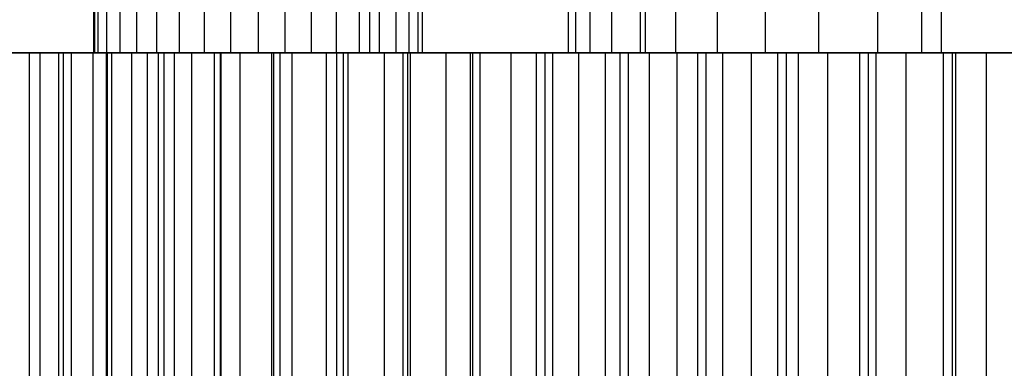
# Model space of a CAD drawing. Extents: x -125 to 125, y -143 to 0.
# Tile 173 of 241: x -17.64 to -5.7, y -23.62 to -19.4. Entities that reach past the tile are written whole.
import ezdxf

# ---------------------------------------------------------------- set-up
doc = ezdxf.new("R2010")
doc.units = 0
doc.header["$LTSCALE"] = 25.4
doc.layers.get('0').update_dxf_attribs({"linetype": 'CONTINUOUS'})

# ---------------------------------------------------------------- blocks, each defined once
blk = doc.blocks.new('NL2500026672_STL')
at = {"color": 0}
for p, q in [((-16.743, -19.8, 0.165), (-16.743, -19, 0.165)), ((-16.743, -19.8, 0.165), (-16.743, -19, 0.165)), ((-16.732, -19, 123.875), (-16.732, -19.8, 123.875)), ((-16.732, -19, 123.875), (-16.732, -19.8, 123.875)), ((-16.689, -19.8, -0.491), (-16.689, -19, -0.491)), ((-16.689, -19.8, -0.491), (-16.689, -19, -0.491)), ((-16.582, -19.8, 0.803), (-16.582, -19, 0.803)), ((-16.582, -19.8, 0.803), (-16.582, -19, 0.803)), ((-16.424, -19.8, -1.094), (-16.424, -19, -1.094)), ((-16.424, -19.8, -1.094), (-16.424, -19, -1.094)), ((-16.221, -19.8, 1.355), (-16.221, -19, 1.355)), ((-16.221, -19.8, 1.355), (-16.221, -19, 1.355)), ((-15.978, -19.8, -1.578), (-15.978, -19, -1.578)), ((-15.978, -19.8, -1.578), (-15.978, -19, -1.578)), ((-15.702, -19.8, 1.759), (-15.702, -19, 1.759)), ((-15.702, -19.8, 1.759), (-15.702, -19, 1.759)), ((-15.399, -19.8, -1.892), (-15.399, -19, -1.892)), ((-15.399, -19.8, -1.892), (-15.399, -19, -1.892)), ((-15.079, -19.8, 1.973), (-15.079, -19, 1.973)), ((-15.079, -19.8, 1.973), (-15.079, -19, 1.973)), ((-14.75, -19, -2), (-14.75, -19.8, -2)), ((-14.75, -19, -2), (-14.75, -19.8, -2)), ((-14.421, -19.8, 1.973), (-14.421, -19, 1.973)), ((-14.421, -19.8, 1.973), (-14.421, -19, 1.973)), ((-14.101, -19.8, -1.892), (-14.101, -19, -1.892)), ((-14.101, -19.8, -1.892), (-14.101, -19, -1.892)), ((-13.798, -19.8, 1.759), (-13.798, -19, 1.759)), ((-13.798, -19.8, 1.759), (-13.798, -19, 1.759)), ((-13.522, -19.8, -1.578), (-13.522, -19, -1.578)), ((-13.522, -19.8, -1.578), (-13.522, -19, -1.578)), ((-13.4, -19, -124.28), (-13.4, -19.8, -124.28)), ((-13.4, -19, -124.28), (-13.4, -19.8, -124.28)), ((-13.279, -19.8, 1.355), (-13.279, -19, 1.355)), ((-13.279, -19.8, 1.355), (-13.279, -19, 1.355)), ((-13.076, -19.8, -1.094), (-13.076, -19, -1.094)), ((-13.076, -19.8, -1.094), (-13.076, -19, -1.094)), ((-12.918, -19.8, 0.803), (-12.918, -19, 0.803)), ((-12.918, -19.8, 0.803), (-12.918, -19, 0.803)), ((-12.811, -19.8, -0.491), (-12.811, -19, -0.491)), ((-12.811, -19.8, -0.491), (-12.811, -19, -0.491)), ((-12.757, -19.8, 0.165), (-12.757, -19, 0.165)), ((-12.757, -19.8, 0.165), (-12.757, -19, 0.165)), ((-10.989, -19.8, 0.494), (-10.989, -19, 0.494)), ((-10.989, -19.8, 0.494), (-10.989, -19, 0.494)), ((-10.9, -19.8, -1.477), (-10.9, -19, -1.477)), ((-10.9, -19.8, -1.477), (-10.9, -19, -1.477)), ((-10.724, -19.8, 2.448), (-10.724, -19, 2.448)), ((-10.724, -19.8, 2.448), (-10.724, -19, 2.448)), ((-10.462, -19.8, -3.399), (-10.462, -19, -3.399)), ((-10.462, -19.8, -3.399), (-10.462, -19, -3.399)), ((-10.115, -19.8, 4.323), (-10.115, -19, 4.323)), ((-10.115, -19.8, 4.323), (-10.115, -19, 4.323)), ((-10.058, -19, 124.595), (-10.058, -19.8, 124.595)), ((-10.058, -19, 124.595), (-10.058, -19.8, 124.595)), ((-9.687, -19.8, -5.213), (-9.687, -19, -5.213)), ((-9.687, -19.8, -5.213), (-9.687, -19, -5.213)), ((-9.18, -19.8, 6.06), (-9.18, -19, 6.06)), ((-9.18, -19.8, 6.06), (-9.18, -19, 6.06)), ((-8.6, -19.8, -6.858), (-8.6, -19, -6.858)), ((-8.6, -19.8, -6.858), (-8.6, -19, -6.858)), ((-7.951, -19.8, 7.602), (-7.951, -19, 7.602)), ((-7.951, -19.8, 7.602), (-7.951, -19, 7.602)), ((-7.237, -19.8, -8.284), (-7.237, -19, -8.284)), ((-7.237, -19.8, -8.284), (-7.237, -19, -8.284)), ((-6.71, -19, -124.82), (-6.71, -19.8, -124.82)), ((-6.71, -19, -124.82), (-6.71, -19.8, -124.82)), ((-6.466, -19.8, 8.899), (-6.466, -19, 8.899)), ((-6.466, -19.8, 8.899), (-6.466, -19, 8.899)), ((-23.357, -19.8, 122.798), (-16.732, -19.8, 123.875)), ((-23.357, -19.8, 122.798), (-16.732, -19.8, 123.875)), ((-13.4, -19.8, -124.28), (-20.051, -19.8, -123.381)), ((-13.4, -19.8, -124.28), (-20.051, -19.8, -123.381)), ((-17.526, -19.8, 5.923), (-17.831, -19.8, 4.931)), ((-17.526, -19.8, 5.923), (-17.831, -19.8, 4.931)), ((-17.721, -19.8, -5.311), (-17.396, -19.8, -6.296)), ((-17.721, -19.8, -5.311), (-17.396, -19.8, -6.296)), ((-17.166, -19.8, -10.262), (-17.697, -19.8, -9.318)), ((-17.166, -19.8, -10.262), (-17.697, -19.8, -9.318)), ((-17.643, -19.8, 9.419), (-17.108, -19.8, 10.36)), ((-17.643, -19.8, 9.419), (-17.108, -19.8, 10.36)), ((-17.166, -19.8, 6.897), (-17.526, -19.8, 5.923)), ((-17.526, -19.8, 5.923), (-17.526, -25.8, 5.923)), ((-17.526, -19.8, 5.923), (-17.526, -25.8, 5.923)), ((-17.166, -19.8, 6.897), (-17.526, -19.8, 5.923)), ((-17.396, -19.8, -6.296), (-17.015, -19.8, -7.262)), ((-17.396, -19.8, -6.296), (-17.015, -19.8, -7.262)), ((-17.396, -19.8, -6.296), (-17.396, -25.8, -6.296)), ((-17.396, -19.8, -6.296), (-17.396, -25.8, -6.296)), ((-16.586, -19.8, -11.176), (-17.166, -19.8, -10.262)), ((-16.753, -19.8, 7.848), (-17.166, -19.8, 6.897)), ((-17.166, -25.8, -10.262), (-17.166, -19.8, -10.262)), ((-16.586, -19.8, -11.176), (-17.166, -19.8, -10.262)), ((-17.166, -25.8, -10.262), (-17.166, -19.8, -10.262)), ((-17.166, -25.8, 6.897), (-17.166, -19.8, 6.897)), ((-16.753, -19.8, 7.848), (-17.166, -19.8, 6.897)), ((-17.166, -25.8, 6.897), (-17.166, -19.8, 6.897)), ((-17.108, -19.8, 10.36), (-16.522, -19.8, 11.271)), ((-17.108, -25.8, 10.36), (-17.108, -19.8, 10.36)), ((-17.108, -19.8, 10.36), (-16.522, -19.8, 11.271)), ((-17.108, -25.8, 10.36), (-17.108, -19.8, 10.36)), ((-17.015, -19.8, -7.262), (-16.581, -19.8, -8.205)), ((-17.015, -19.8, -7.262), (-16.581, -19.8, -8.205)), ((-17.015, -19.8, -7.262), (-17.015, -25.8, -7.262)), ((-17.015, -19.8, -7.262), (-17.015, -25.8, -7.262)), ((-16.286, -19.8, 8.775), (-16.753, -19.8, 7.848)), ((-16.753, -19.8, 7.848), (-16.753, -25.8, 7.848)), ((-16.753, -19.8, 7.848), (-16.753, -25.8, 7.848)), ((-16.286, -19.8, 8.775), (-16.753, -19.8, 7.848)), ((-16.689, -19.8, -0.491), (-16.743, -19.8, 0.165)), ((-16.743, -19.8, 0.165), (-16.582, -19.8, 0.803)), ((-16.743, -19.8, 0.165), (-16.582, -19.8, 0.803)), ((-16.689, -19.8, -0.491), (-16.743, -19.8, 0.165)), ((-16.732, -19.8, 123.875), (-10.058, -19.8, 124.595)), ((-16.732, -19.8, 123.875), (-10.058, -19.8, 124.595)), ((-16.424, -19.8, -1.094), (-16.689, -19.8, -0.491)), ((-16.424, -19.8, -1.094), (-16.689, -19.8, -0.491)), ((-15.956, -19.8, -12.058), (-16.586, -19.8, -11.176)), ((-16.586, -25.8, -11.176), (-16.586, -19.8, -11.176)), ((-15.956, -19.8, -12.058), (-16.586, -19.8, -11.176)), ((-16.586, -25.8, -11.176), (-16.586, -19.8, -11.176)), ((-16.582, -19.8, 0.803), (-16.221, -19.8, 1.355)), ((-16.582, -19.8, 0.803), (-16.221, -19.8, 1.355)), ((-16.581, -19.8, -8.205), (-16.095, -19.8, -9.121)), ((-16.581, -19.8, -8.205), (-16.095, -19.8, -9.121)), ((-16.581, -19.8, -8.205), (-16.581, -25.8, -8.205)), ((-16.581, -19.8, -8.205), (-16.581, -25.8, -8.205)), ((-16.522, -19.8, 11.271), (-15.887, -19.8, 12.149)), ((-16.522, -25.8, 11.271), (-16.522, -19.8, 11.271)), ((-16.522, -19.8, 11.271), (-15.887, -19.8, 12.149)), ((-16.522, -25.8, 11.271), (-16.522, -19.8, 11.271)), ((-15.978, -19.8, -1.578), (-16.424, -19.8, -1.094)), ((-15.978, -19.8, -1.578), (-16.424, -19.8, -1.094)), ((-15.769, -19.8, 9.675), (-16.286, -19.8, 8.775)), ((-16.286, -19.8, 8.775), (-16.286, -25.8, 8.775)), ((-16.286, -19.8, 8.775), (-16.286, -25.8, 8.775)), ((-15.769, -19.8, 9.675), (-16.286, -19.8, 8.775)), ((-16.221, -19.8, 1.355), (-15.702, -19.8, 1.759)), ((-16.221, -19.8, 1.355), (-15.702, -19.8, 1.759)), ((-16.095, -19.8, -9.121), (-15.558, -19.8, -10.009)), ((-16.095, -19.8, -9.121), (-15.558, -19.8, -10.009)), ((-16.095, -19.8, -9.121), (-16.095, -25.8, -9.121)), ((-16.095, -19.8, -9.121), (-16.095, -25.8, -9.121)), ((-15.399, -19.8, -1.892), (-15.978, -19.8, -1.578)), ((-15.399, -19.8, -1.892), (-15.978, -19.8, -1.578)), ((-15.28, -19.8, -12.904), (-15.956, -19.8, -12.058)), ((-15.956, -25.8, -12.058), (-15.956, -19.8, -12.058)), ((-15.28, -19.8, -12.904), (-15.956, -19.8, -12.058)), ((-15.956, -25.8, -12.058), (-15.956, -19.8, -12.058)), ((-15.887, -19.8, 12.149), (-15.206, -19.8, 12.991)), ((-15.887, -25.8, 12.149), (-15.887, -19.8, 12.149)), ((-15.887, -19.8, 12.149), (-15.206, -19.8, 12.991)), ((-15.887, -25.8, 12.149), (-15.887, -19.8, 12.149)), ((-15.201, -19.8, 10.544), (-15.769, -19.8, 9.675)), ((-15.769, -19.8, 9.675), (-15.769, -25.8, 9.675)), ((-15.769, -19.8, 9.675), (-15.769, -25.8, 9.675)), ((-15.201, -19.8, 10.544), (-15.769, -19.8, 9.675)), ((-15.702, -19.8, 1.759), (-15.079, -19.8, 1.973)), ((-15.702, -19.8, 1.759), (-15.079, -19.8, 1.973)), ((-15.558, -19.8, -10.009), (-14.973, -19.8, -10.866)), ((-15.558, -19.8, -10.009), (-14.973, -19.8, -10.866)), ((-15.558, -19.8, -10.009), (-15.558, -25.8, -10.009)), ((-15.558, -19.8, -10.009), (-15.558, -25.8, -10.009)), ((-14.75, -19.8, -2), (-15.399, -19.8, -1.892)), ((-14.75, -19.8, -2), (-15.399, -19.8, -1.892)), ((-14.559, -19.8, -13.713), (-15.28, -19.8, -12.904)), ((-15.28, -25.8, -12.904), (-15.28, -19.8, -12.904)), ((-14.559, -19.8, -13.713), (-15.28, -19.8, -12.904)), ((-15.28, -25.8, -12.904), (-15.28, -19.8, -12.904)), ((-15.206, -19.8, 12.991), (-14.481, -19.8, 13.795)), ((-15.206, -25.8, 12.991), (-15.206, -19.8, 12.991)), ((-15.206, -19.8, 12.991), (-14.481, -19.8, 13.795)), ((-15.206, -25.8, 12.991), (-15.206, -19.8, 12.991)), ((-14.586, -19.8, 11.379), (-15.201, -19.8, 10.544)), ((-15.201, -19.8, 10.544), (-15.201, -25.8, 10.544)), ((-15.201, -19.8, 10.544), (-15.201, -25.8, 10.544)), ((-14.586, -19.8, 11.379), (-15.201, -19.8, 10.544)), ((-15.079, -19.8, 1.973), (-14.421, -19.8, 1.973)), ((-15.079, -19.8, 1.973), (-14.421, -19.8, 1.973)), ((-14.973, -19.8, -10.866), (-14.34, -19.8, -11.688)), ((-14.973, -19.8, -10.866), (-14.34, -19.8, -11.688)), ((-14.973, -19.8, -10.866), (-14.973, -25.8, -10.866)), ((-14.973, -19.8, -10.866), (-14.973, -25.8, -10.866)), ((-14.101, -19.8, -1.892), (-14.75, -19.8, -2)), ((-14.101, -19.8, -1.892), (-14.75, -19.8, -2)), ((-13.925, -19.8, 12.179), (-14.586, -19.8, 11.379)), ((-14.586, -19.8, 11.379), (-14.586, -25.8, 11.379)), ((-14.586, -19.8, 11.379), (-14.586, -25.8, 11.379)), ((-13.925, -19.8, 12.179), (-14.586, -19.8, 11.379)), ((-13.795, -19.8, -14.481), (-14.559, -19.8, -13.713)), ((-14.559, -25.8, -13.713), (-14.559, -19.8, -13.713)), ((-13.795, -19.8, -14.481), (-14.559, -19.8, -13.713)), ((-14.559, -25.8, -13.713), (-14.559, -19.8, -13.713)), ((-14.481, -19.8, 13.795), (-13.713, -19.8, 14.559)), ((-14.481, -25.8, 13.795), (-14.481, -19.8, 13.795)), ((-14.481, -19.8, 13.795), (-13.713, -19.8, 14.559)), ((-14.481, -25.8, 13.795), (-14.481, -19.8, 13.795)), ((-14.421, -19.8, 1.973), (-13.798, -19.8, 1.759)), ((-14.421, -19.8, 1.973), (-13.798, -19.8, 1.759)), ((-14.34, -19.8, -11.688), (-13.662, -19.8, -12.474)), ((-14.34, -19.8, -11.688), (-13.662, -19.8, -12.474)), ((-14.34, -19.8, -11.688), (-14.34, -25.8, -11.688)), ((-14.34, -19.8, -11.688), (-14.34, -25.8, -11.688)), ((-13.522, -19.8, -1.578), (-14.101, -19.8, -1.892)), ((-13.522, -19.8, -1.578), (-14.101, -19.8, -1.892)), ((-13.221, -19.8, 12.941), (-13.925, -19.8, 12.179)), ((-13.925, -19.8, 12.179), (-13.925, -25.8, 12.179)), ((-13.925, -19.8, 12.179), (-13.925, -25.8, 12.179)), ((-13.221, -19.8, 12.941), (-13.925, -19.8, 12.179)), ((-13.798, -19.8, 1.759), (-13.279, -19.8, 1.355)), ((-13.798, -19.8, 1.759), (-13.279, -19.8, 1.355)), ((-12.991, -19.8, -15.206), (-13.795, -19.8, -14.481)), ((-13.795, -25.8, -14.481), (-13.795, -19.8, -14.481)), ((-12.991, -19.8, -15.206), (-13.795, -19.8, -14.481)), ((-13.795, -25.8, -14.481), (-13.795, -19.8, -14.481)), ((-13.713, -19.8, 14.559), (-12.904, -19.8, 15.28)), ((-13.713, -25.8, 14.559), (-13.713, -19.8, 14.559)), ((-13.713, -19.8, 14.559), (-12.904, -19.8, 15.28)), ((-13.713, -25.8, 14.559), (-13.713, -19.8, 14.559)), ((-13.662, -19.8, -12.474), (-12.941, -19.8, -13.221)), ((-13.662, -19.8, -12.474), (-12.941, -19.8, -13.221)), ((-13.662, -19.8, -12.474), (-13.662, -25.8, -12.474)), ((-13.662, -19.8, -12.474), (-13.662, -25.8, -12.474)), ((-13.076, -19.8, -1.094), (-13.522, -19.8, -1.578)), ((-13.076, -19.8, -1.094), (-13.522, -19.8, -1.578)), ((-6.71, -19.8, -124.82), (-13.4, -19.8, -124.28)), ((-6.71, -19.8, -124.82), (-13.4, -19.8, -124.28)), ((-13.279, -19.8, 1.355), (-12.918, -19.8, 0.803)), ((-13.279, -19.8, 1.355), (-12.918, -19.8, 0.803)), ((-12.474, -19.8, 13.662), (-13.221, -19.8, 12.941)), ((-13.221, -19.8, 12.941), (-13.221, -25.8, 12.941)), ((-13.221, -19.8, 12.941), (-13.221, -25.8, 12.941)), ((-12.474, -19.8, 13.662), (-13.221, -19.8, 12.941)), ((-12.811, -19.8, -0.491), (-13.076, -19.8, -1.094)), ((-12.811, -19.8, -0.491), (-13.076, -19.8, -1.094)), ((-12.149, -19.8, -15.887), (-12.991, -19.8, -15.206)), ((-12.991, -25.8, -15.206), (-12.991, -19.8, -15.206)), ((-12.149, -19.8, -15.887), (-12.991, -19.8, -15.206)), ((-12.991, -25.8, -15.206), (-12.991, -19.8, -15.206)), ((-12.941, -19.8, -13.221), (-12.179, -19.8, -13.925)), ((-12.941, -19.8, -13.221), (-12.179, -19.8, -13.925)), ((-12.941, -19.8, -13.221), (-12.941, -25.8, -13.221)), ((-12.941, -19.8, -13.221), (-12.941, -25.8, -13.221)), ((-12.918, -19.8, 0.803), (-12.757, -19.8, 0.165)), ((-12.918, -19.8, 0.803), (-12.757, -19.8, 0.165)), ((-12.904, -19.8, 15.28), (-12.058, -19.8, 15.956)), ((-12.904, -25.8, 15.28), (-12.904, -19.8, 15.28)), ((-12.904, -19.8, 15.28), (-12.058, -19.8, 15.956)), ((-12.904, -25.8, 15.28), (-12.904, -19.8, 15.28)), ((-12.757, -19.8, 0.165), (-12.811, -19.8, -0.491)), ((-12.757, -19.8, 0.165), (-12.811, -19.8, -0.491)), ((-11.688, -19.8, 14.34), (-12.474, -19.8, 13.662)), ((-12.474, -19.8, 13.662), (-12.474, -25.8, 13.662)), ((-12.474, -19.8, 13.662), (-12.474, -25.8, 13.662)), ((-11.688, -19.8, 14.34), (-12.474, -19.8, 13.662)), ((-12.179, -19.8, -13.925), (-11.379, -19.8, -14.586)), ((-12.179, -19.8, -13.925), (-11.379, -19.8, -14.586)), ((-12.179, -19.8, -13.925), (-12.179, -25.8, -13.925)), ((-12.179, -19.8, -13.925), (-12.179, -25.8, -13.925)), ((-11.271, -19.8, -16.522), (-12.149, -19.8, -15.887)), ((-12.149, -25.8, -15.887), (-12.149, -19.8, -15.887)), ((-11.271, -19.8, -16.522), (-12.149, -19.8, -15.887)), ((-12.149, -25.8, -15.887), (-12.149, -19.8, -15.887)), ((-12.058, -19.8, 15.956), (-11.176, -19.8, 16.586)), ((-12.058, -25.8, 15.956), (-12.058, -19.8, 15.956)), ((-12.058, -19.8, 15.956), (-11.176, -19.8, 16.586)), ((-12.058, -25.8, 15.956), (-12.058, -19.8, 15.956)), ((-10.866, -19.8, 14.973), (-11.688, -19.8, 14.34)), ((-11.688, -19.8, 14.34), (-11.688, -25.8, 14.34)), ((-11.688, -19.8, 14.34), (-11.688, -25.8, 14.34)), ((-10.866, -19.8, 14.973), (-11.688, -19.8, 14.34)), ((-11.379, -19.8, -14.586), (-10.544, -19.8, -15.201)), ((-11.379, -19.8, -14.586), (-10.544, -19.8, -15.201)), ((-11.379, -19.8, -14.586), (-11.379, -25.8, -14.586)), ((-11.379, -19.8, -14.586), (-11.379, -25.8, -14.586)), ((-10.36, -19.8, -17.108), (-11.271, -19.8, -16.522)), ((-11.271, -25.8, -16.522), (-11.271, -19.8, -16.522)), ((-10.36, -19.8, -17.108), (-11.271, -19.8, -16.522)), ((-11.271, -25.8, -16.522), (-11.271, -19.8, -16.522)), ((-11.176, -19.8, 16.586), (-10.262, -19.8, 17.166)), ((-11.176, -25.8, 16.586), (-11.176, -19.8, 16.586)), ((-11.176, -19.8, 16.586), (-10.262, -19.8, 17.166)), ((-11.176, -25.8, 16.586), (-11.176, -19.8, 16.586)), ((-10.9, -19.8, -1.477), (-10.989, -19.8, 0.494)), ((-10.989, -19.8, 0.494), (-10.724, -19.8, 2.448)), ((-10.989, -19.8, 0.494), (-10.724, -19.8, 2.448)), ((-10.9, -19.8, -1.477), (-10.989, -19.8, 0.494)), ((-10.462, -19.8, -3.399), (-10.9, -19.8, -1.477)), ((-10.462, -19.8, -3.399), (-10.9, -19.8, -1.477)), ((-10.009, -19.8, 15.558), (-10.866, -19.8, 14.973)), ((-10.866, -19.8, 14.973), (-10.866, -25.8, 14.973)), ((-10.866, -19.8, 14.973), (-10.866, -25.8, 14.973)), ((-10.009, -19.8, 15.558), (-10.866, -19.8, 14.973)), ((-10.724, -19.8, 2.448), (-10.115, -19.8, 4.323)), ((-10.724, -19.8, 2.448), (-10.115, -19.8, 4.323)), ((-10.544, -19.8, -15.201), (-9.675, -19.8, -15.769)), ((-10.544, -19.8, -15.201), (-9.675, -19.8, -15.769)), ((-10.544, -19.8, -15.201), (-10.544, -25.8, -15.201)), ((-10.544, -19.8, -15.201), (-10.544, -25.8, -15.201)), ((-9.687, -19.8, -5.213), (-10.462, -19.8, -3.399)), ((-9.687, -19.8, -5.213), (-10.462, -19.8, -3.399)), ((-9.419, -19.8, -17.643), (-10.36, -19.8, -17.108)), ((-10.36, -25.8, -17.108), (-10.36, -19.8, -17.108)), ((-9.419, -19.8, -17.643), (-10.36, -19.8, -17.108)), ((-10.36, -25.8, -17.108), (-10.36, -19.8, -17.108)), ((-10.262, -19.8, 17.166), (-9.318, -19.8, 17.697)), ((-10.262, -25.8, 17.166), (-10.262, -19.8, 17.166)), ((-10.262, -19.8, 17.166), (-9.318, -19.8, 17.697)), ((-10.262, -25.8, 17.166), (-10.262, -19.8, 17.166)), ((-10.115, -19.8, 4.323), (-9.18, -19.8, 6.06)), ((-10.115, -19.8, 4.323), (-9.18, -19.8, 6.06)), ((-10.058, -19.8, 124.595), (-3.356, -19.8, 124.955)), ((-10.058, -19.8, 124.595), (-3.356, -19.8, 124.955)), ((-9.121, -19.8, 16.095), (-10.009, -19.8, 15.558)), ((-10.009, -19.8, 15.558), (-10.009, -25.8, 15.558)), ((-10.009, -19.8, 15.558), (-10.009, -25.8, 15.558)), ((-9.121, -19.8, 16.095), (-10.009, -19.8, 15.558)), ((-8.6, -19.8, -6.858), (-9.687, -19.8, -5.213)), ((-8.6, -19.8, -6.858), (-9.687, -19.8, -5.213)), ((-9.675, -19.8, -15.769), (-8.775, -19.8, -16.286)), ((-9.675, -19.8, -15.769), (-8.775, -19.8, -16.286)), ((-9.675, -19.8, -15.769), (-9.675, -25.8, -15.769)), ((-9.675, -19.8, -15.769), (-9.675, -25.8, -15.769)), ((-8.45, -19.8, -18.127), (-9.419, -19.8, -17.643)), ((-9.419, -25.8, -17.643), (-9.419, -19.8, -17.643)), ((-8.45, -19.8, -18.127), (-9.419, -19.8, -17.643)), ((-9.419, -25.8, -17.643), (-9.419, -19.8, -17.643)), ((-9.318, -19.8, 17.697), (-8.346, -19.8, 18.175)), ((-9.318, -25.8, 17.697), (-9.318, -19.8, 17.697)), ((-9.318, -19.8, 17.697), (-8.346, -19.8, 18.175)), ((-9.318, -25.8, 17.697), (-9.318, -19.8, 17.697)), ((-9.18, -19.8, 6.06), (-7.951, -19.8, 7.602)), ((-9.18, -19.8, 6.06), (-7.951, -19.8, 7.602)), ((-8.205, -19.8, 16.581), (-9.121, -19.8, 16.095)), ((-9.121, -19.8, 16.095), (-9.121, -25.8, 16.095)), ((-9.121, -19.8, 16.095), (-9.121, -25.8, 16.095)), ((-8.205, -19.8, 16.581), (-9.121, -19.8, 16.095)), ((-8.775, -19.8, -16.286), (-7.848, -19.8, -16.753)), ((-8.775, -19.8, -16.286), (-7.848, -19.8, -16.753)), ((-8.775, -19.8, -16.286), (-8.775, -25.8, -16.286)), ((-8.775, -19.8, -16.286), (-8.775, -25.8, -16.286)), ((-7.237, -19.8, -8.284), (-8.6, -19.8, -6.858)), ((-7.237, -19.8, -8.284), (-8.6, -19.8, -6.858)), ((-7.456, -19.8, -18.558), (-8.45, -19.8, -18.127)), ((-8.45, -25.8, -18.127), (-8.45, -19.8, -18.127)), ((-7.456, -19.8, -18.558), (-8.45, -19.8, -18.127)), ((-8.45, -25.8, -18.127), (-8.45, -19.8, -18.127)), ((-8.346, -19.8, 18.175), (-7.35, -19.8, 18.601)), ((-8.346, -25.8, 18.175), (-8.346, -19.8, 18.175)), ((-8.346, -19.8, 18.175), (-7.35, -19.8, 18.601)), ((-8.346, -25.8, 18.175), (-8.346, -19.8, 18.175)), ((-7.262, -19.8, 17.015), (-8.205, -19.8, 16.581)), ((-8.205, -19.8, 16.581), (-8.205, -25.8, 16.581)), ((-8.205, -19.8, 16.581), (-8.205, -25.8, 16.581)), ((-7.262, -19.8, 17.015), (-8.205, -19.8, 16.581)), ((-7.951, -19.8, 7.602), (-6.466, -19.8, 8.899)), ((-7.951, -19.8, 7.602), (-6.466, -19.8, 8.899)), ((-7.848, -19.8, -16.753), (-6.897, -19.8, -17.166)), ((-7.848, -19.8, -16.753), (-6.897, -19.8, -17.166)), ((-7.848, -19.8, -16.753), (-7.848, -25.8, -16.753)), ((-7.848, -19.8, -16.753), (-7.848, -25.8, -16.753)), ((-6.44, -19.8, -18.935), (-7.456, -19.8, -18.558)), ((-7.456, -25.8, -18.558), (-7.456, -19.8, -18.558)), ((-6.44, -19.8, -18.935), (-7.456, -19.8, -18.558)), ((-7.456, -25.8, -18.558), (-7.456, -19.8, -18.558)), ((-7.35, -19.8, 18.601), (-6.332, -19.8, 18.971)), ((-7.35, -25.8, 18.601), (-7.35, -19.8, 18.601)), ((-7.35, -19.8, 18.601), (-6.332, -19.8, 18.971)), ((-7.35, -25.8, 18.601), (-7.35, -19.8, 18.601)), ((-6.296, -19.8, 17.396), (-7.262, -19.8, 17.015)), ((-7.262, -19.8, 17.015), (-7.262, -25.8, 17.015)), ((-7.262, -19.8, 17.015), (-7.262, -25.8, 17.015)), ((-6.296, -19.8, 17.396), (-7.262, -19.8, 17.015)), ((-5.642, -19.8, -9.443), (-7.237, -19.8, -8.284)), ((-5.642, -19.8, -9.443), (-7.237, -19.8, -8.284)), ((-6.897, -19.8, -17.166), (-5.923, -19.8, -17.526)), ((-6.897, -19.8, -17.166), (-5.923, -19.8, -17.526)), ((-6.897, -19.8, -17.166), (-6.897, -25.8, -17.166)), ((-6.897, -19.8, -17.166), (-6.897, -25.8, -17.166)), ((0, -19.8, -125), (-6.71, -19.8, -124.82)), ((0, -19.8, -125), (-6.71, -19.8, -124.82)), ((-6.466, -19.8, 8.899), (-4.773, -19.8, 9.911)), ((-6.466, -19.8, 8.899), (-4.773, -19.8, 9.911)), ((-5.406, -19.8, -19.256), (-6.44, -19.8, -18.935)), ((-6.44, -25.8, -18.935), (-6.44, -19.8, -18.935)), ((-5.406, -19.8, -19.256), (-6.44, -19.8, -18.935)), ((-6.44, -25.8, -18.935), (-6.44, -19.8, -18.935)), ((-6.332, -19.8, 18.971), (-5.296, -19.8, 19.286)), ((-6.332, -25.8, 18.971), (-6.332, -19.8, 18.971)), ((-6.332, -19.8, 18.971), (-5.296, -19.8, 19.286)), ((-6.332, -25.8, 18.971), (-6.332, -19.8, 18.971)), ((-5.311, -19.8, 17.721), (-6.296, -19.8, 17.396)), ((-6.296, -19.8, 17.396), (-6.296, -25.8, 17.396)), ((-6.296, -19.8, 17.396), (-6.296, -25.8, 17.396)), ((-5.311, -19.8, 17.721), (-6.296, -19.8, 17.396)), ((-5.923, -19.8, -17.526), (-4.931, -19.8, -17.831)), ((-5.923, -19.8, -17.526), (-4.931, -19.8, -17.831)), ((-5.923, -19.8, -17.526), (-5.923, -25.8, -17.526)), ((-5.923, -19.8, -17.526), (-5.923, -25.8, -17.526))]:
    blk.add_line(p, q, dxfattribs=at)

msp = doc.modelspace()

# ---------------------------------------------------------------- block references
at = {"color": 253}
msp.add_blockref('NL2500026672_STL', (0, 0), dxfattribs=at)

doc.saveas('drawing.dxf')
